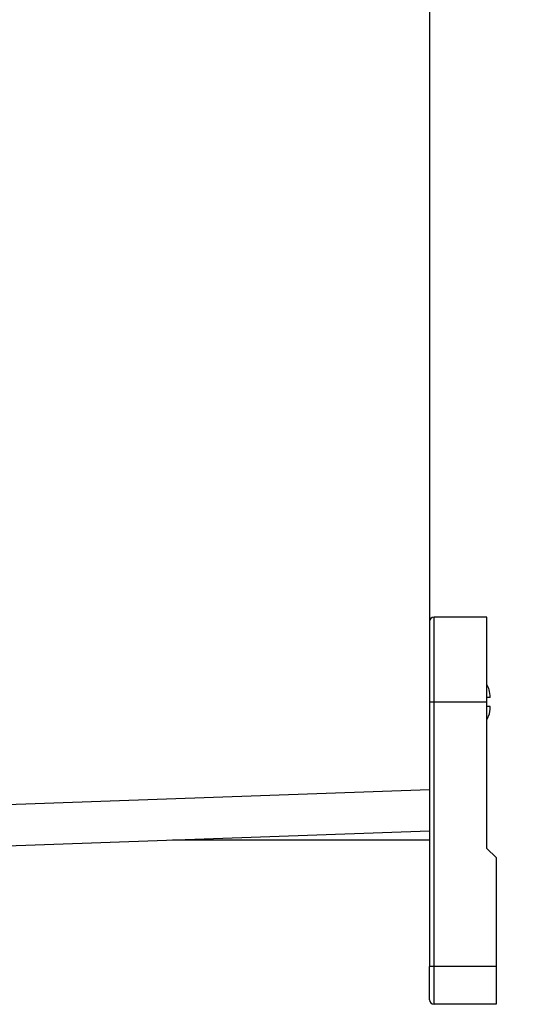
# Model space of a CAD drawing. Header units: inches. Extents: x 1.5 to 64.5, y 1.5 to 49.5.
# Tile 29 of 37: x 37.8 to 41.1, y 31.9 to 38.4. Entities that reach past the tile are written whole.
import ezdxf

# ---------------------------------------------------------------- set-up
doc = ezdxf.new("R2010")
doc.units = ezdxf.units.IN
doc.header["$LTSCALE"] = 6
doc.header["$MEASUREMENT"] = 0
doc.layers.add('DIMENSIONS', color=140, linetype='Continuous', lineweight=25)
doc.styles.add('SLDTEXTSTYLE0', font='TXT', dxfattribs={"width": 0.7})
doc.dimstyles.new('SLDDIMSTYLE2', dxfattribs={"dimtxt": 0.509766, "dimasz": 0.78, "dimexe": 0, "dimexo": 0.0625, "dimgap": 0.127441, "dimtad": 0, "dimtih": 1, "dimtoh": 1, "dimrnd": 1e-09, "dimzin": 4, "dimdsep": 46, "dimtxsty": 'SLDTEXTSTYLE0', "dimsah": 1, "dimcen": 0.09, "dimadec": 0, "dimazin": 1, "dimtfac": 1, "dimtofl": 0, "dimtmove": 0, "dimatfit": 3, "dimfxl": 0, "dimfrac": 2, "dimtolj": 1, "dimtzin": 12, "dimarcsym": 0})

# ---------------------------------------------------------------- blocks, each defined once
blk = doc.blocks.new('_D_6')
at = {"layer": 'DIMENSIONS'}
for p, q in [((41.2453, 43.8561), (45.4748, 43.8561)), ((44.7248, 43.8561), (44.7248, 39.2341)), ((43.7553, 38.3098), (43.5842, 38.3098)), ((43.5842, 38.3098), (43.5842, 37.4996)), ((45.6942, 38.3098), (45.8654, 38.3098)), ((45.8654, 38.3098), (45.8654, 37.4996)), ((43.5842, 37.4996), (43.7553, 37.4996)), ((45.8654, 37.4996), (45.6942, 37.4996)), ((44.7248, 31.8562), (44.7248, 37.3854)), ((41.2453, 31.8562), (45.4748, 31.8562))]:
    blk.add_line(p, q, dxfattribs=at)
for points in [[(44.7248, 43.8561), (44.6048, 43.0761), (44.8448, 43.0761)], [(44.7248, 31.8562), (44.8448, 32.6362), (44.6048, 32.6362)]]:
    blk.add_solid(points, dxfattribs=at)
at = {"layer": 'DIMENSIONS', "char_height": 0.5, "attachment_point": 1, "style": 'SLDTEXTSTYLE0'}
for s, insert in [('12.00', (43.7553, 39.0684)), ('304.8', (43.7553, 38.1441))]:
    blk.add_mtext(s, dxfattribs=dict(at, insert=insert))

msp = doc.modelspace()

# ---------------------------------------------------------------- linework, layer by layer
for p, q in [((40.5053, 42.4363), (40.5053, 33.2761)), ((40.8853, 34.4162), (40.5353, 34.4162)), ((40.5353, 33.8562), (40.5353, 34.4162)), ((40.8853, 33.8562), (40.8853, 34.4162)), ((40.5053, 33.8562), (40.5353, 33.8562)), ((40.5353, 33.8562), (40.8853, 33.8562)), ((40.5353, 32.1062), (40.5353, 33.8562)), ((40.8853, 32.8862), (40.8853, 33.8562)), ((37.3853, 33.1671), (40.5053, 33.2761)), ((40.5053, 33.2761), (40.5053, 33.0006)), ((40.5053, 33.0006), (37.3853, 32.8917)), ((40.5053, 33.0006), (40.5053, 32.1062)), ((40.5053, 32.9412), (38.8044, 32.9412)), ((40.9453, 32.8262), (40.8853, 32.8862)), ((40.9453, 32.8262), (40.9453, 32.1062)), ((40.5353, 32.1062), (40.5053, 32.1062)), ((40.5353, 31.8562), (40.5353, 32.1062)), ((40.9453, 32.1062), (40.5353, 32.1062)), ((40.9453, 32.1062), (40.9453, 31.8562)), ((40.9453, 31.8562), (40.5353, 31.8562))]:
    msp.add_line(p, q)
for centre, start, end in [((40.5353, 34.3862), 90, 180), ((40.5353, 31.8862), 180, 270)]:
    msp.add_arc(centre, 0.03, start, end)
for points, knots in [([(40.9065, 33.8861), (40.9058, 33.9034), (40.9046, 33.9336), (40.891, 33.9604), (40.8853, 33.9718)], [0, 0, 0, 0, 0.573268, 1, 1, 1, 1]), ([(40.9065, 33.8861), (40.9062, 33.8861), (40.9046, 33.8861), (40.8989, 33.8861), (40.8965, 33.8861), (40.8907, 33.8861), (40.8873, 33.8861), (40.8834, 33.8861)], [0, 0, 0, 0, 0.5, 0.5, 0.75, 0.75, 1, 1, 1, 1]), ([(40.9065, 33.8261), (40.9062, 33.8261), (40.9046, 33.8261), (40.8989, 33.8261), (40.8965, 33.8261), (40.8907, 33.8261), (40.8873, 33.8261), (40.8834, 33.8261)], [0, 0, 0, 0, 0.5, 0.5, 0.75, 0.75, 1, 1, 1, 1]), ([(40.8853, 33.7403), (40.8893, 33.7474), (40.904, 33.773), (40.9061, 33.804), (40.9065, 33.8256), (40.9065, 33.8261)], [0, 0, 0, 0, 0.274515, 0.983874, 1, 1, 1, 1]), ([(40.5053, 31.8862), (40.5053, 31.8862), (40.5053, 31.9094), (40.5053, 31.9919), (40.5053, 32.0478), (40.5053, 32.1062)], [0, 0, 0, 0, 0.5, 0.5, 1, 1, 1, 1])]:
    msp.add_open_spline(points, degree=3, knots=knots)

# ---------------------------------------------------------------- dimensions: what is measured, and where the dimension line sits
at = {"layer": 'DIMENSIONS'}
dim = msp.add_linear_dim(base=(44.7248, 31.8562), p1=(40.9453, 43.8561), p2=(40.9453, 31.8562), angle=90, dimstyle='SLDDIMSTYLE2', dxfattribs=at)
dim.commit()
dim.dimension.update_dxf_attribs({"geometry": '_D_6', "text_midpoint": (44.7248, 38.3098), "dimtype": 160})

doc.saveas('drawing.dxf')
